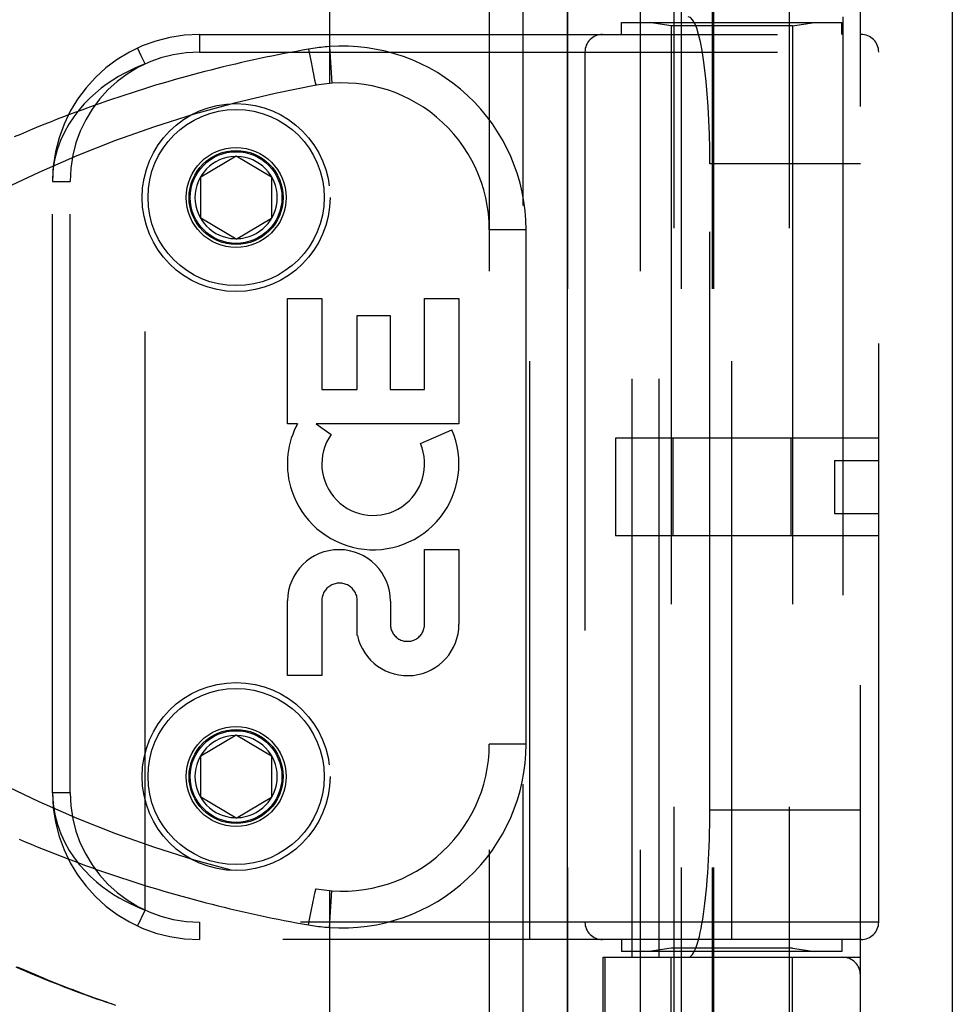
# Model space of a CAD drawing. Header units: inches. Extents: x 0 to 179, y 0 to 116.
# Tile 91 of 234: x 79.11 to 80.69, y 37.37 to 39.05. Entities that reach past the tile are written whole.
import ezdxf

# ---------------------------------------------------------------- set-up
doc = ezdxf.new("R2010")
doc.units = ezdxf.units.IN
doc.header["$LTSCALE"] = 9.842105
doc.header["$MEASUREMENT"] = 0
doc.linetypes.add('HIDDEN', pattern=[0.2, 0.1, -0.1])
doc.layers.get('0').update_dxf_attribs({"linetype": 'CONTINUOUS'})
doc.layers.add('RIGHTHAND_DOOR_ASSEMBLY', color=7, linetype='CONTINUOUS')

msp = doc.modelspace()

# ---------------------------------------------------------------- linework, layer by layer
at = {"color": 3, "linetype": 'Continuous'}
msp.add_line((80.6945, 33.4793), (80.6945, 84.4013), dxfattribs=at)
at = {"layer": 'RIGHTHAND_DOOR_ASSEMBLY', "color": 8, "linetype": 'HIDDEN'}
for p, q in [((79.9637, 81.0503), (79.9637, 33.7003)), ((80.2212, 36.7223), (80.2212, 39.9047)), ((80.4172, 36.7223), (80.4172, 39.9047)), ((79.6342, 39.6016), (79.6342, 38.9369)), ((79.9065, 39.6016), (79.9065, 36.8991)), ((80.163, 39.6016), (80.163, 36.8991)), ((80.0394, 39.5716), (80.0394, 36.9291)), ((80.233, 39.5716), (80.233, 36.9291)), ((80.286, 39.5716), (80.286, 36.9291)), ((80.288, 39.5716), (80.288, 36.9291)), ((80.538, 36.9291), (80.538, 39.5716)), ((80.1495, 37.4503), (80.1495, 39.0503)), ((80.1955, 37.4503), (80.1955, 39.0503)), ((80.508, 39.0503), (80.508, 37.4503)), ((80.1317, 39.0403), (80.5067, 39.0403)), ((80.1317, 39.0203), (80.1317, 39.0403)), ((80.2162, 39.0351), (80.1787, 39.0403)), ((80.4222, 39.0351), (80.2162, 39.0351)), ((80.2162, 39.0351), (80.2162, 37.4656)), ((80.4222, 39.0351), (80.4597, 39.0403)), ((80.4222, 39.0351), (80.4222, 37.4656)), ((80.5067, 39.0203), (80.5067, 39.0403)), ((79.413, 39.0203), (80.5392, 39.0203)), ((79.413, 39.0203), (79.413, 38.9903)), ((79.9755, 37.4803), (79.9755, 39.0203)), ((80.3192, 37.4803), (80.3192, 39.0203)), ((79.6342, 38.9996), (79.6387, 38.9372)), ((79.413, 38.9903), (80.5692, 38.9903)), ((79.5989, 38.9953), (79.601, 38.9841)), ((79.601, 38.9841), (79.603, 38.9733)), ((80.0692, 38.9903), (80.0692, 37.5103)), ((80.5692, 37.5103), (80.5692, 38.9903)), ((79.3205, 37.5307), (79.3205, 38.97)), ((79.603, 38.9733), (79.6048, 38.9641)), ((79.6048, 38.9641), (79.6061, 38.9576)), ((79.6061, 38.9576), (79.6071, 38.9525)), ((79.6071, 38.9525), (79.6079, 38.9486)), ((79.6079, 38.9486), (79.6085, 38.9458)), ((79.6085, 38.9458), (79.6091, 38.9433)), ((79.6091, 38.9433), (79.6095, 38.9416)), ((79.6095, 38.9416), (79.6098, 38.94)), ((79.6098, 38.94), (79.61, 38.9391)), ((79.61, 38.9391), (79.6103, 38.9382)), ((79.6103, 38.9382), (79.6105, 38.9374)), ((79.6105, 38.9374), (79.6106, 38.9367)), ((79.4155, 38.7778), (79.4755, 38.8139)), ((79.4755, 38.8139), (79.5355, 38.7778)), ((80.538, 38.8003), (80.2818, 38.8003)), ((80.2818, 37.7003), (80.2818, 38.8003)), ((79.4155, 38.7078), (79.4155, 38.7778)), ((79.5355, 38.7778), (79.5355, 38.7078)), ((79.163, 38.7703), (79.193, 38.7703)), ((79.163, 37.7303), (79.163, 38.7703)), ((79.193, 37.7303), (79.193, 38.7703)), ((79.4755, 38.6718), (79.4155, 38.7078)), ((79.4755, 38.6718), (79.5355, 38.7078)), ((79.969, 38.6878), (79.9065, 38.6878)), ((79.969, 37.8128), (79.969, 38.6878)), ((79.563, 38.5713), (79.6213, 38.5713)), ((79.563, 38.3576), (79.563, 38.5713)), ((79.6213, 38.5713), (79.6213, 38.416)), ((79.7964, 38.5713), (79.8548, 38.5713)), ((79.7964, 38.416), (79.7964, 38.5713)), ((79.8548, 38.5713), (79.8548, 38.3576)), ((79.6818, 38.5423), (79.738, 38.5423)), ((79.6818, 38.416), (79.6818, 38.5423)), ((79.738, 38.5423), (79.738, 38.416)), ((79.6213, 38.416), (79.6818, 38.416)), ((79.738, 38.416), (79.7964, 38.416)), ((79.5798, 38.3576), (79.563, 38.3576)), ((79.8548, 38.3576), (79.6118, 38.3576)), ((79.6118, 38.3576), (79.6373, 38.3398)), ((79.7892, 38.3242), (79.8428, 38.3474)), ((80.5692, 38.3333), (80.1212, 38.3333)), ((80.1212, 38.3333), (80.1212, 38.1673)), ((80.2186, 38.3333), (80.2186, 38.1673)), ((80.4198, 38.3333), (80.4198, 38.1673)), ((80.4942, 38.2953), (80.5692, 38.2953)), ((80.4942, 38.2953), (80.4942, 38.2053)), ((80.5692, 38.2053), (80.5692, 38.2953)), ((80.4942, 38.2053), (80.5692, 38.2053)), ((80.5692, 38.1673), (80.1212, 38.1673)), ((79.7964, 38.144), (79.8548, 38.144)), ((79.7964, 38.0169), (79.7964, 38.144)), ((79.8548, 38.144), (79.8548, 38.0169)), ((79.563, 37.9296), (79.563, 38.0567)), ((79.6213, 38.0567), (79.6213, 37.9296)), ((79.6818, 37.9979), (79.6818, 38.0567)), ((79.7381, 38.056), (79.7381, 38.0169)), ((79.6213, 37.9296), (79.563, 37.9296)), ((79.4155, 37.7928), (79.4755, 37.8289)), ((79.4755, 37.8289), (79.5355, 37.7928)), ((79.969, 37.8128), (79.9065, 37.8128)), ((79.4155, 37.7228), (79.4155, 37.7928)), ((79.5355, 37.7928), (79.5355, 37.7228)), ((79.193, 37.7303), (79.163, 37.7303)), ((79.4755, 37.6868), (79.4155, 37.7228)), ((79.4755, 37.6868), (79.5355, 37.7228)), ((80.538, 37.7003), (80.2818, 37.7003)), ((79.6084, 37.5542), (79.6089, 37.5568)), ((79.6089, 37.5568), (79.6093, 37.5586)), ((79.6093, 37.5586), (79.6097, 37.5602)), ((79.6097, 37.5602), (79.6099, 37.5612)), ((79.6099, 37.5612), (79.6102, 37.5621)), ((79.6102, 37.5621), (79.6104, 37.5629)), ((79.6342, 37.5638), (79.6342, 36.8991)), ((79.6342, 37.5011), (79.6387, 37.5635)), ((79.6038, 37.5316), (79.6053, 37.5394)), ((79.6053, 37.5394), (79.6066, 37.5457)), ((79.6066, 37.5457), (79.6076, 37.5505)), ((79.6076, 37.5505), (79.6084, 37.5542)), ((79.3078, 37.5035), (79.3205, 37.5307)), ((79.6005, 37.5144), (79.6022, 37.5232)), ((79.6022, 37.5232), (79.6038, 37.5316)), ((80.5692, 37.5103), (79.413, 37.5103)), ((79.413, 37.5103), (79.413, 37.4803)), ((79.5989, 37.5054), (79.6005, 37.5144)), ((80.5392, 37.4803), (79.413, 37.4803)), ((80.1317, 37.4803), (80.1317, 37.4603)), ((80.5067, 37.4803), (80.5067, 37.4603)), ((80.5067, 37.4603), (80.1317, 37.4603)), ((80.2162, 37.4656), (80.1787, 37.4603)), ((80.4222, 37.4656), (80.2162, 37.4656)), ((80.4222, 37.4656), (80.4597, 37.4603)), ((80.1005, 37.4503), (80.538, 37.4503)), ((80.1005, 36.9291), (80.1005, 37.4503)), ((80.1028, 37.4503), (80.1028, 36.9291)), ((80.2162, 36.9044), (80.2162, 37.4503)), ((80.4222, 36.9044), (80.4222, 37.4503))]:
    msp.add_line(p, q, dxfattribs=at)
at = {"layer": 'RIGHTHAND_DOOR_ASSEMBLY', "color": 3, "linetype": 'Continuous'}
msp.add_line((80.0387, 81.0503), (80.0387, 33.7003), dxfattribs=at)
at = {"layer": 'RIGHTHAND_DOOR_ASSEMBLY', "color": 8, "linetype": 'HIDDEN'}
for points in [[(79.3083, 38.9962), (79.3079, 38.9969), (79.3078, 38.9972)], [(79.3205, 38.97), (79.3141, 38.9836), (79.3083, 38.9962)], [(79.6342, 38.9996), (79.6306, 38.9993), (79.6272, 38.999), (79.6239, 38.9987), (79.6205, 38.9983), (79.6171, 38.998), (79.6136, 38.9975), (79.61, 38.997), (79.6063, 38.9965), (79.6026, 38.9959), (79.5989, 38.9953)], [(79.5989, 38.9953), (79.5885, 38.9934), (79.5781, 38.9915), (79.5677, 38.9896), (79.5574, 38.9876), (79.547, 38.9856), (79.5366, 38.9835), (79.5262, 38.9814), (79.5159, 38.9792), (79.5055, 38.9769), (79.4951, 38.9746), (79.4847, 38.9723), (79.4743, 38.9699), (79.4639, 38.9674), (79.4535, 38.9649), (79.443, 38.9624), (79.4326, 38.9597), (79.4222, 38.9571), (79.4118, 38.9543), (79.4013, 38.9516), (79.3909, 38.9487), (79.3804, 38.9458), (79.37, 38.9429), (79.3595, 38.9399), (79.3491, 38.9368), (79.3386, 38.9337), (79.3282, 38.9305), (79.3177, 38.9273), (79.3072, 38.924), (79.2968, 38.9206), (79.2863, 38.9172), (79.2758, 38.9138), (79.2653, 38.9102), (79.2549, 38.9067), (79.2444, 38.903), (79.2339, 38.8993), (79.2234, 38.8956), (79.213, 38.8917), (79.2025, 38.8879), (79.192, 38.8839), (79.1816, 38.8799), (79.1711, 38.8759), (79.1606, 38.8718), (79.1502, 38.8676), (79.1398, 38.8634), (79.1293, 38.8591), (79.1189, 38.8548), (79.1085, 38.8503), (79.098, 38.8459)], [(79.3205, 38.97), (79.312, 38.9667), (79.3032, 38.9629), (79.2941, 38.9586), (79.2848, 38.9539), (79.2753, 38.9485), (79.2656, 38.9426), (79.2559, 38.936), (79.246, 38.9287), (79.2363, 38.9206), (79.2266, 38.9118), (79.2171, 38.9022), (79.208, 38.8916), (79.1992, 38.8801), (79.191, 38.8677), (79.1835, 38.8542), (79.1768, 38.8396), (79.1711, 38.8238), (79.1667, 38.807), (79.1639, 38.7892), (79.163, 38.7703)], [(79.6106, 38.9367), (79.6107, 38.9363), (79.6108, 38.936), (79.6109, 38.9357), (79.611, 38.9355), (79.611, 38.9352), (79.6111, 38.935), (79.6112, 38.9348), (79.6112, 38.9346), (79.6113, 38.9344), (79.6114, 38.9343), (79.6114, 38.9341), (79.6115, 38.934), (79.6115, 38.9339), (79.6115, 38.9339), (79.6116, 38.9338), (79.6116, 38.9338), (79.6116, 38.9338)], [(79.163, 37.7303), (79.164, 37.7113), (79.1668, 37.6933), (79.1713, 37.6764), (79.177, 37.6605), (79.1839, 37.6457), (79.1917, 37.6319), (79.2001, 37.6193), (79.2091, 37.6077), (79.2184, 37.5971), (79.228, 37.5875), (79.2378, 37.5788), (79.2476, 37.5708), (79.2573, 37.5637), (79.267, 37.5572), (79.2766, 37.5514), (79.2859, 37.5463), (79.295, 37.5417), (79.3038, 37.5376), (79.3123, 37.5339), (79.3205, 37.5307)], [(79.1064, 37.6512), (79.1166, 37.6469), (79.1268, 37.6426), (79.1371, 37.6384), (79.1473, 37.6342), (79.1575, 37.6301), (79.1678, 37.6261), (79.178, 37.6221), (79.1883, 37.6182), (79.1986, 37.6143), (79.2088, 37.6105), (79.2191, 37.6067), (79.2294, 37.603), (79.2396, 37.5993), (79.2499, 37.5957), (79.2602, 37.5922), (79.2705, 37.5887), (79.2807, 37.5853), (79.291, 37.5819), (79.3013, 37.5786), (79.3116, 37.5753), (79.3218, 37.5721), (79.3321, 37.569), (79.3424, 37.5659), (79.3526, 37.5628), (79.3629, 37.5599), (79.3732, 37.5569), (79.3834, 37.554), (79.3937, 37.5512), (79.4039, 37.5484), (79.4142, 37.5457), (79.4244, 37.5431), (79.4347, 37.5404), (79.4449, 37.5379), (79.4551, 37.5354), (79.4654, 37.5329), (79.4756, 37.5305), (79.4858, 37.5281), (79.4961, 37.5258), (79.5063, 37.5236), (79.5165, 37.5214), (79.5267, 37.5192), (79.5369, 37.5171), (79.5472, 37.5151), (79.5575, 37.513), (79.5678, 37.5111), (79.5782, 37.5091), (79.5885, 37.5072), (79.5989, 37.5054)], [(79.6104, 37.5629), (79.6105, 37.5637), (79.6106, 37.564), (79.6107, 37.5644), (79.6108, 37.5647), (79.6109, 37.565), (79.611, 37.5652), (79.611, 37.5655), (79.6111, 37.5657), (79.6112, 37.5659), (79.6112, 37.5661), (79.6113, 37.5663), (79.6114, 37.5664), (79.6114, 37.5666), (79.6115, 37.5667), (79.6115, 37.5668), (79.6115, 37.5668), (79.6116, 37.5669), (79.6116, 37.5669), (79.6116, 37.5669)], [(79.5989, 37.5054), (79.6024, 37.5048), (79.6058, 37.5043), (79.6091, 37.5038), (79.6124, 37.5033), (79.6159, 37.5029), (79.6194, 37.5025), (79.623, 37.5021), (79.6267, 37.5017), (79.6304, 37.5014), (79.6342, 37.5011)], [(79.2708, 37.3684), (79.2632, 37.3709), (79.2556, 37.3734), (79.248, 37.376), (79.2403, 37.3787), (79.2325, 37.3814), (79.2247, 37.3842), (79.2168, 37.387), (79.2089, 37.3899), (79.2009, 37.3929), (79.1928, 37.3959), (79.1847, 37.399), (79.1766, 37.4022), (79.1684, 37.4054), (79.1602, 37.4087), (79.1519, 37.412), (79.1435, 37.4154), (79.1351, 37.4189), (79.1267, 37.4224), (79.1182, 37.426), (79.1097, 37.4297), (79.1011, 37.4334)], [(79.1032, 37.4342), (79.1107, 37.4309), (79.1181, 37.4277), (79.1255, 37.4245), (79.1328, 37.4214), (79.1401, 37.4183), (79.1474, 37.4152), (79.1546, 37.4122), (79.1619, 37.4093), (79.169, 37.4064), (79.1762, 37.4035), (79.1833, 37.4007), (79.1904, 37.3979), (79.1975, 37.3952), (79.2046, 37.3925), (79.2116, 37.3898), (79.2186, 37.3872), (79.2256, 37.3847), (79.2326, 37.3821), (79.2396, 37.3796), (79.2466, 37.3772), (79.2535, 37.3748), (79.2605, 37.3724), (79.2674, 37.3701)]]:
    msp.add_lwpolyline(points, dxfattribs=at)
for centre, radius in [((79.4755, 38.7428), 0.1599), ((79.4755, 38.7428), 0.1499), ((79.4755, 38.7428), 0.085), ((79.4755, 38.7428), 0.08), ((79.4755, 38.7428), 0.078), ((79.4755, 37.7578), 0.1599), ((79.4755, 37.7578), 0.1499), ((79.4755, 37.7578), 0.085), ((79.4755, 37.7578), 0.08), ((79.4755, 37.7578), 0.078)]:
    msp.add_circle(centre, radius, dxfattribs=at)
for centre, radius, start, end in [((79.413, 38.7703), 0.25, 90, 180), ((80.0992, 38.9903), 0.03, 90, 180), ((80.5392, 38.9903), 0.03, 0, 90), ((79.6565, 38.6878), 0.3125, 0, 94.0875), ((79.413, 38.7703), 0.22, 90, 180), ((79.9704, 36.9662), 2, 100.3342, 132.7959), ((79.6565, 38.6878), 0.25, 0, 100.3342), ((79.4755, 38.7428), 0.07, 91.4692, 268.5308), ((79.4755, 38.7428), 0.07, 271.4692, 88.5308), ((79.7058, 38.2897), 0.1431, 153.8028, 198.5861), ((79.7089, 38.2895), 0.1459, 198.1268, 23.4014), ((79.7089, 38.2895), 0.1459, 152.1494, 154.2621), ((79.7089, 38.2895), 0.0875, 144.8915, 23.4014), ((79.6506, 38.0561), 0.0876, 359.9462, 179.5965), ((79.6516, 38.0567), 0.0302, 359.9714, 180.0286), ((79.9704, 39.5345), 2, 227.2041, 259.6658), ((79.7673, 38.0169), 0.0875, 192.5167, 359.9756), ((79.7672, 38.0169), 0.0291, 179.9462, 360), ((79.4755, 37.7578), 0.07, 91.4692, 268.5308), ((79.4755, 37.7578), 0.07, 271.4692, 88.5308), ((79.6565, 37.8128), 0.25, 259.6658, 360), ((79.6565, 37.8128), 0.3125, 265.9125, 360), ((79.413, 37.7303), 0.25, 180, 270), ((79.413, 37.7303), 0.22, 180, 270), ((80.0992, 37.5103), 0.03, 180, 270), ((80.5392, 37.5103), 0.03, 270, 360), ((80.508, 37.4203), 0.03, 0, 90)]:
    msp.add_arc(centre, radius, start, end, dxfattribs=at)
for centre, start_param, end_param in [((80.2451, 38.8003), -1.570796, 0), ((80.2451, 37.7003), -3.141593, -1.570796)]:
    msp.add_ellipse(centre, major_axis=(0, 0.25), ratio=0.146965, start_param=start_param, end_param=end_param, dxfattribs=at)

doc.saveas('drawing.dxf')
